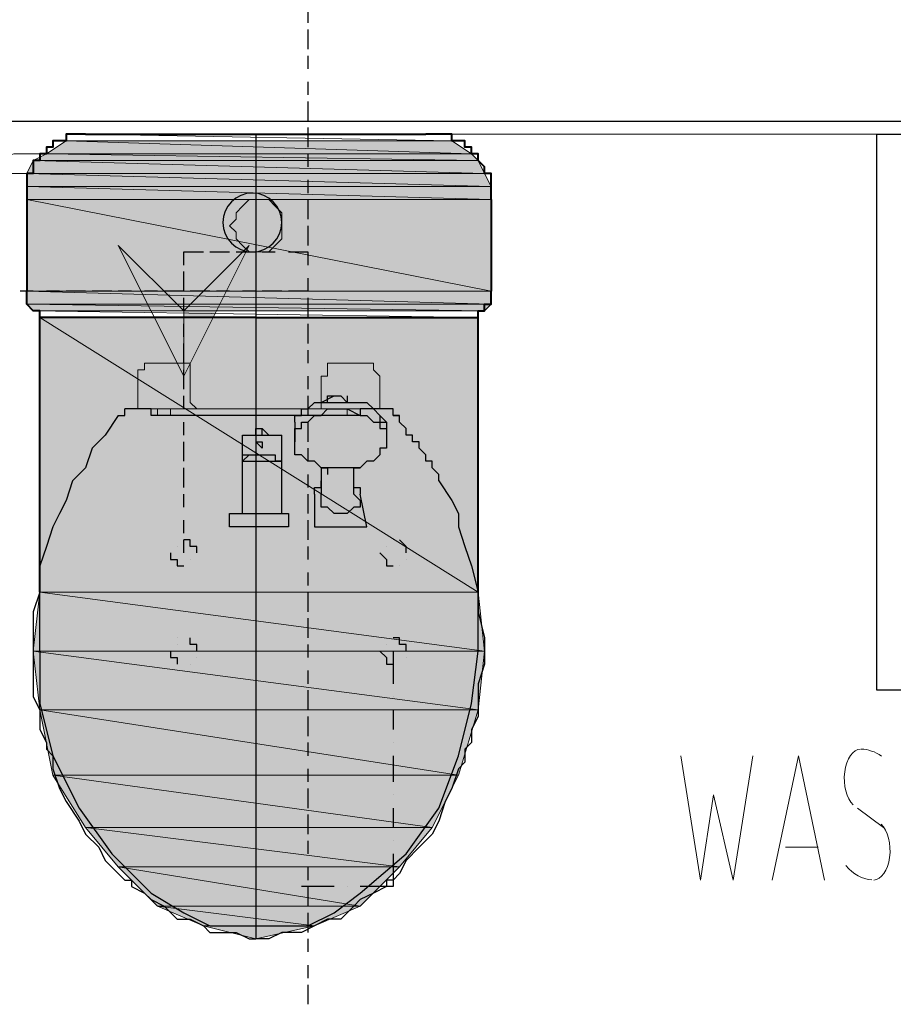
# Model space of a CAD drawing. Header units: millimetres. Extents: x 0 to 420, y 0 to 297.
# Tile 35 of 88: x 171.45 to 177.1, y 155.15 to 161.52. Entities that reach past the tile are written whole.
import ezdxf

# ---------------------------------------------------------------- set-up
doc = ezdxf.new("R2010")
doc.units = ezdxf.units.MM
doc.layers.add('FILL_000000', color=7, linetype='Continuous')
doc.layers.add('LINE_000000', color=7, linetype='Continuous')
doc.layers.add('FILL_FFFFFF', color=7, linetype='Continuous', true_color=0xffffff)
doc.layers.add('LINE_FFFFFF', color=7, linetype='Continuous', true_color=0xffffff)

msp = doc.modelspace()

# ---------------------------------------------------------------- hatches: boundary and pattern name
at = {"layer": 'FILL_000000'}
h = msp.add_hatch(color=7, dxfattribs=at)
h.dxf.hatch_style = 1
h.paths.add_polyline_path([(172.5083, 159.639), (172.72, 159.639), (172.9317, 160.0623), (172.5083, 159.639)])
h = msp.add_hatch(color=7, dxfattribs=at)
h.dxf.hatch_style = 1
h.paths.add_polyline_path([(172.5083, 159.2157), (172.5083, 159.639), (172.72, 159.639), (172.5083, 159.2157)])
at = {"layer": 'FILL_FFFFFF'}
h = msp.add_hatch(color=7, dxfattribs=at)
h.dxf.hatch_style = 1
h.paths.add_polyline_path([(171.7463, 160.7397), (174.371, 160.655), (171.6193, 160.655), (171.7463, 160.7397)])
h = msp.add_hatch(color=7, dxfattribs=at)
h.dxf.hatch_style = 1
h.paths.add_polyline_path([(174.244, 160.7397), (171.7463, 160.7397), (174.371, 160.655), (174.244, 160.7397)])
h = msp.add_hatch(color=7, dxfattribs=at)
h.dxf.hatch_style = 1
h.paths.add_polyline_path([(171.6193, 160.655), (174.4133, 160.6127), (171.5347, 160.6127), (171.6193, 160.655)])
h = msp.add_hatch(color=7, dxfattribs=at)
h.dxf.hatch_style = 1
h.paths.add_polyline_path([(174.371, 160.655), (171.6193, 160.655), (174.4133, 160.6127), (174.371, 160.655)])
h = msp.add_hatch(color=7, dxfattribs=at)
h.dxf.hatch_style = 1
h.paths.add_polyline_path([(171.5347, 160.6127), (174.4557, 160.528), (171.4923, 160.528), (171.5347, 160.6127)])
h = msp.add_hatch(color=7, dxfattribs=at)
h.dxf.hatch_style = 1
h.paths.add_polyline_path([(174.4133, 160.6127), (171.5347, 160.6127), (174.4557, 160.528), (174.4133, 160.6127)])
h = msp.add_hatch(color=7, dxfattribs=at)
h.dxf.hatch_style = 1
h.paths.add_polyline_path([(174.4557, 160.528), (171.4923, 160.528), (174.498, 160.4433), (174.4557, 160.528)])
h = msp.add_hatch(color=7, dxfattribs=at)
h.dxf.hatch_style = 1
h.paths.add_polyline_path([(171.4923, 160.528), (174.498, 160.4433), (171.4923, 160.4433), (171.4923, 160.528)])
h = msp.add_hatch(color=7, dxfattribs=at)
h.dxf.hatch_style = 1
h.paths.add_polyline_path([(174.498, 160.4433), (171.4923, 160.4433), (174.498, 160.3587), (174.498, 160.4433)])
h = msp.add_hatch(color=7, dxfattribs=at)
h.dxf.hatch_style = 1
h.paths.add_polyline_path([(171.4923, 160.4433), (174.498, 160.3587), (171.4923, 160.3587), (171.4923, 160.4433)])
h = msp.add_hatch(color=7, dxfattribs=at)
h.dxf.hatch_style = 1
h.paths.add_polyline_path([(174.498, 160.3587), (171.4923, 160.3587), (174.498, 159.766), (174.498, 160.3587)])
h = msp.add_hatch(color=7, dxfattribs=at)
h.dxf.hatch_style = 1
h.paths.add_polyline_path([(171.4923, 160.3587), (174.498, 159.766), (171.4923, 159.766), (171.4923, 160.3587)])
h = msp.add_hatch(color=7, dxfattribs=at)
h.dxf.hatch_style = 1
h.paths.add_polyline_path([(174.498, 159.766), (171.4923, 159.766), (174.498, 159.6813), (174.498, 159.766)])
h = msp.add_hatch(color=7, dxfattribs=at)
h.dxf.hatch_style = 1
h.paths.add_polyline_path([(171.4923, 159.766), (174.498, 159.6813), (171.4923, 159.6813), (171.4923, 159.766)])
h = msp.add_hatch(color=7, dxfattribs=at)
h.dxf.hatch_style = 1
h.paths.add_polyline_path([(174.498, 159.6813), (171.4923, 159.6813), (174.4557, 159.639), (174.498, 159.6813)])
h = msp.add_hatch(color=7, dxfattribs=at)
h.dxf.hatch_style = 1
h.paths.add_polyline_path([(171.4923, 159.6813), (174.4557, 159.639), (171.5347, 159.639), (171.4923, 159.6813)])
h = msp.add_hatch(color=7, dxfattribs=at)
h.dxf.hatch_style = 1
h.paths.add_polyline_path([(171.577, 157.8187), (174.4133, 157.8187), (171.577, 159.5967), (171.577, 157.8187)])
h = msp.add_hatch(color=7, dxfattribs=at)
h.dxf.hatch_style = 1
h.paths.add_polyline_path([(174.4133, 157.8187), (171.577, 159.5967), (174.4133, 159.5967), (174.4133, 157.8187)])
h = msp.add_hatch(color=7, dxfattribs=at)
h.dxf.hatch_style = 1
h.paths.add_polyline_path([(171.5347, 157.4377), (174.4557, 157.4377), (171.577, 157.8187), (171.5347, 157.4377)])
h = msp.add_hatch(color=7, dxfattribs=at)
h.dxf.hatch_style = 1
h.paths.add_polyline_path([(174.4557, 157.4377), (171.577, 157.8187), (174.4133, 157.8187), (174.4557, 157.4377)])
h = msp.add_hatch(color=7, dxfattribs=at)
h.dxf.hatch_style = 1
h.paths.add_polyline_path([(171.577, 157.0567), (174.4133, 157.0567), (171.5347, 157.4377), (171.577, 157.0567)])
h = msp.add_hatch(color=7, dxfattribs=at)
h.dxf.hatch_style = 1
h.paths.add_polyline_path([(174.4133, 157.0567), (171.5347, 157.4377), (174.4557, 157.4377), (174.4133, 157.0567)])
h = msp.add_hatch(color=7, dxfattribs=at)
h.dxf.hatch_style = 1
h.paths.add_polyline_path([(171.6617, 156.6333), (174.2863, 156.6333), (171.577, 157.0567), (171.6617, 156.6333)])
h = msp.add_hatch(color=7, dxfattribs=at)
h.dxf.hatch_style = 1
h.paths.add_polyline_path([(174.2863, 156.6333), (171.577, 157.0567), (174.4133, 157.0567), (174.2863, 156.6333)])
h = msp.add_hatch(color=7, dxfattribs=at)
h.dxf.hatch_style = 1
h.paths.add_polyline_path([(171.8733, 156.2947), (174.117, 156.2947), (171.6617, 156.6333), (171.8733, 156.2947)])
h = msp.add_hatch(color=7, dxfattribs=at)
h.dxf.hatch_style = 1
h.paths.add_polyline_path([(174.117, 156.2947), (171.6617, 156.6333), (174.2863, 156.6333), (174.117, 156.2947)])
h = msp.add_hatch(color=7, dxfattribs=at)
h.dxf.hatch_style = 1
h.paths.add_polyline_path([(172.085, 156.0407), (173.9053, 156.0407), (171.8733, 156.2947), (172.085, 156.0407)])
h = msp.add_hatch(color=7, dxfattribs=at)
h.dxf.hatch_style = 1
h.paths.add_polyline_path([(173.9053, 156.0407), (171.8733, 156.2947), (174.117, 156.2947), (173.9053, 156.0407)])
h = msp.add_hatch(color=7, dxfattribs=at)
h.dxf.hatch_style = 1
h.paths.add_polyline_path([(172.339, 155.7867), (173.6513, 155.7867), (172.085, 156.0407), (172.339, 155.7867)])
h = msp.add_hatch(color=7, dxfattribs=at)
h.dxf.hatch_style = 1
h.paths.add_polyline_path([(173.6513, 155.7867), (172.085, 156.0407), (173.9053, 156.0407), (173.6513, 155.7867)])
h = msp.add_hatch(color=7, dxfattribs=at)
h.dxf.hatch_style = 1
h.paths.add_polyline_path([(172.6353, 155.6597), (173.355, 155.6597), (172.339, 155.7867), (172.6353, 155.6597)])
h = msp.add_hatch(color=7, dxfattribs=at)
h.dxf.hatch_style = 1
h.paths.add_polyline_path([(173.355, 155.6597), (172.339, 155.7867), (173.6513, 155.7867), (173.355, 155.6597)])
h = msp.add_hatch(color=7, dxfattribs=at)
h.dxf.hatch_style = 1
h.paths.add_polyline_path([(172.974, 155.575), (172.6353, 155.6597), (173.355, 155.6597), (172.974, 155.575)])

# ---------------------------------------------------------------- linework, layer by layer
at = {"layer": 'LINE_000000', "lineweight": 25}
for p, q in [((173.3127, 161.6287), (173.3127, 161.5017)), ((173.3127, 161.4593), (173.3127, 161.3323)), ((173.3127, 161.29), (173.3127, 161.2053)), ((173.3127, 161.1207), (173.3127, 161.036)), ((173.3127, 160.9937), (173.3127, 160.8667)), ((173.3127, 160.8243), (173.3127, 160.6973)), ((172.974, 160.782), (172.974, 155.575)), ((173.3127, 160.655), (173.3127, 160.5703)), ((173.3127, 160.4857), (173.3127, 160.401)), ((173.3127, 160.3587), (173.3127, 160.2317)), ((173.3127, 160.1893), (173.3127, 160.0623)), ((172.6777, 160.02), (172.8047, 160.02)), ((172.847, 160.02), (172.974, 160.02)), ((173.0163, 160.02), (173.101, 160.02)), ((173.1857, 160.02), (173.3127, 160.02)), ((173.3127, 160.02), (173.3127, 159.9353)), ((172.5083, 159.766), (172.5083, 159.893)), ((173.3127, 159.8507), (173.3127, 159.766)), ((171.5347, 159.766), (171.45, 159.766)), ((171.704, 159.766), (171.6193, 159.766)), ((171.8733, 159.766), (171.7463, 159.766)), ((172.0427, 159.766), (171.9157, 159.766)), ((172.1697, 159.766), (172.085, 159.766)), ((172.339, 159.766), (172.2543, 159.766)), ((172.5083, 159.766), (172.3813, 159.766)), ((172.6777, 159.766), (172.5507, 159.766)), ((172.8047, 159.766), (172.72, 159.766)), ((172.974, 159.766), (172.8893, 159.766)), ((173.1433, 159.766), (173.0163, 159.766)), ((173.3127, 159.766), (173.1857, 159.766)), ((172.5083, 159.639), (172.5083, 159.7237)), ((173.3127, 159.7237), (173.3127, 159.5967)), ((172.5083, 159.4697), (172.5083, 159.5543)), ((173.3127, 159.5543), (173.3127, 159.4273)), ((172.5083, 159.3003), (172.5083, 159.4273)), ((173.3127, 159.385), (173.3127, 159.3003)), ((172.5083, 159.131), (172.5083, 159.258)), ((173.3127, 159.2157), (173.3127, 159.131)), ((172.5083, 159.004), (172.5083, 159.0887)), ((173.3127, 159.0887), (173.3127, 158.9617)), ((173.5243, 159.0887), (173.5243, 159.0887)), ((173.5667, 159.0887), (173.5667, 159.0887)), ((173.5667, 159.0887), (173.5667, 159.0463)), ((172.085, 158.9617), (172.1273, 158.9617)), ((172.1697, 159.004), (172.1273, 159.004)), ((172.1273, 158.9617), (172.1273, 158.9617)), ((172.1273, 158.9617), (172.1273, 158.9617)), ((172.2967, 159.004), (172.1697, 159.004)), ((172.2967, 158.9617), (172.2967, 159.004)), ((172.2967, 159.004), (172.2967, 159.004)), ((173.8207, 159.004), (173.6513, 159.004)), ((173.8207, 159.004), (173.8207, 159.004)), ((173.863, 158.9617), (173.9053, 158.9617)), ((173.9053, 158.9617), (173.9053, 158.9617)), ((172.5083, 158.8347), (172.5083, 158.9193)), ((173.228, 158.9193), (173.228, 158.9193)), ((173.228, 158.9193), (173.228, 158.9193)), ((173.228, 158.9193), (173.228, 158.7923)), ((173.3127, 158.9193), (173.3127, 158.7923)), ((173.8207, 158.9193), (173.8207, 158.7923)), ((172.8893, 158.8347), (172.8893, 158.8347)), ((172.974, 158.877), (172.974, 158.8347)), ((172.974, 158.877), (172.974, 158.877)), ((172.974, 158.8347), (172.974, 158.877)), ((172.974, 158.877), (172.974, 158.877)), ((172.974, 158.877), (173.0163, 158.877)), ((172.974, 158.8347), (172.974, 158.8347)), ((173.0163, 158.8347), (173.0163, 158.877)), ((173.0163, 158.877), (173.0163, 158.877)), ((173.0163, 158.877), (173.0587, 158.8347)), ((173.0163, 158.877), (173.0163, 158.877)), ((173.0163, 158.8347), (173.0163, 158.8347)), ((172.5083, 158.6653), (172.5083, 158.7923)), ((173.8207, 158.7923), (173.8207, 158.7923)), ((172.8893, 158.6653), (172.9317, 158.7077)), ((172.8893, 158.6653), (172.9317, 158.7077)), ((173.0163, 158.75), (173.0163, 158.75)), ((173.0163, 158.75), (173.0163, 158.75)), ((173.0163, 158.75), (173.0163, 158.75)), ((173.0163, 158.75), (173.0163, 158.75)), ((173.101, 158.7077), (173.101, 158.6653)), ((173.101, 158.7077), (173.101, 158.6653)), ((173.3127, 158.75), (173.3127, 158.6653)), ((172.8893, 158.6653), (172.8893, 158.6653)), ((172.8893, 158.6653), (172.8893, 158.6653)), ((172.8893, 158.6653), (172.8893, 158.6653)), ((172.8893, 158.6653), (172.8893, 158.6653)), ((172.8893, 158.6653), (172.8893, 158.6653)), ((172.8893, 158.6653), (172.8893, 158.6653)), ((172.8893, 158.6653), (172.8893, 158.6653)), ((173.101, 158.6653), (173.101, 158.6653)), ((173.101, 158.6653), (173.101, 158.6653)), ((173.101, 158.6653), (173.101, 158.6653)), ((173.101, 158.6653), (173.101, 158.6653)), ((173.1433, 158.6653), (173.101, 158.6653)), ((173.1433, 158.6653), (173.1433, 158.6653)), ((173.1433, 158.6653), (173.1433, 158.6653)), ((173.1433, 158.6653), (173.1433, 158.6653)), ((172.5083, 158.496), (172.5083, 158.623)), ((173.3127, 158.5807), (173.3127, 158.496)), ((173.3973, 158.623), (173.3973, 158.623)), ((173.609, 158.5807), (173.609, 158.623)), ((173.609, 158.623), (173.609, 158.623)), ((173.609, 158.623), (173.6513, 158.623)), ((172.5083, 158.369), (172.5083, 158.4537)), ((173.3127, 158.4537), (173.3127, 158.3267)), ((172.8047, 158.3267), (172.8047, 158.3267)), ((172.8893, 158.3267), (172.8893, 158.3267)), ((173.1857, 158.3267), (173.1857, 158.3267)), ((173.3973, 158.369), (173.3973, 158.369)), ((173.609, 158.369), (173.609, 158.369)), ((173.6513, 158.369), (173.609, 158.369)), ((173.6513, 158.369), (173.6513, 158.369)), ((172.5083, 158.1997), (172.5083, 158.2843)), ((173.3127, 158.2843), (173.3127, 158.1573)), ((172.8047, 158.242), (172.8047, 158.242)), ((173.1857, 158.242), (173.1857, 158.242)), ((173.6937, 158.242), (173.6937, 158.242)), ((172.5083, 158.0727), (172.5083, 158.1573)), ((173.863, 158.1573), (173.863, 158.1573)), ((172.466, 158.115), (172.466, 158.115)), ((172.593, 158.0727), (172.593, 158.0727)), ((173.3127, 158.115), (173.3127, 158.0303)), ((173.8207, 158.115), (173.8207, 158.115)), ((173.9477, 158.0727), (173.9477, 158.0727)), ((172.5507, 158.0303), (172.5507, 158.0303)), ((173.9477, 158.0303), (173.9477, 158.0303)), ((173.3127, 157.9457), (173.3127, 157.861)), ((173.9053, 157.988), (173.9053, 157.988)), ((171.577, 157.4377), (171.577, 157.8187)), ((173.3127, 157.8187), (173.3127, 157.6917)), ((173.3127, 157.6493), (173.3127, 157.5223)), ((172.466, 157.5223), (172.466, 157.5223)), ((171.577, 157.4377), (171.577, 157.099)), ((172.466, 157.48), (172.466, 157.48)), ((172.593, 157.4377), (172.593, 157.4377)), ((173.3127, 157.48), (173.3127, 157.3953)), ((173.8207, 157.48), (173.8207, 157.48)), ((173.863, 157.4377), (173.863, 157.226)), ((173.9477, 157.4377), (173.9477, 157.4377)), ((172.593, 157.3953), (172.593, 157.3953)), ((173.9477, 157.3953), (173.9477, 157.3953)), ((172.5507, 157.353), (172.5507, 157.353)), ((173.3127, 157.3107), (173.3127, 157.226)), ((173.3127, 157.1837), (173.3127, 157.0567)), ((173.863, 157.1413), (173.863, 157.1413)), ((173.863, 157.0567), (173.863, 156.9297)), ((173.3127, 157.0143), (173.3127, 156.8873)), ((173.3127, 156.845), (173.3127, 156.7603)), ((173.863, 156.845), (173.863, 156.845)), ((173.863, 156.7603), (173.863, 156.591)), ((173.3127, 156.6757), (173.3127, 156.591)), ((173.3127, 156.5487), (173.3127, 156.4217)), ((173.863, 156.5063), (173.863, 156.5063)), ((173.863, 156.4217), (173.863, 156.2947)), ((173.3127, 156.3793), (173.3127, 156.2523)), ((173.3127, 156.21), (173.3127, 156.1253)), ((173.863, 156.21), (173.863, 156.21)), ((173.3127, 156.0407), (173.3127, 155.956)), ((173.482, 155.9137), (173.2703, 155.9137)), ((173.3127, 155.9137), (173.3127, 155.7867)), ((173.5667, 155.9137), (173.5667, 155.9137)), ((173.3127, 155.7443), (173.3127, 155.6173)), ((173.3127, 155.575), (173.3127, 155.4903)), ((173.3127, 155.4057), (173.3127, 155.321)), ((173.3127, 155.2787), (173.3127, 155.1517))]:
    msp.add_line(p, q, dxfattribs=at)
at = {"layer": 'LINE_000000', "lineweight": 40}
for p, q in [((171.8733, 160.782), (174.0747, 160.782)), ((171.4923, 160.3587), (171.4923, 159.766)), ((174.498, 160.3587), (174.498, 159.766)), ((171.577, 157.8187), (171.577, 159.5967)), ((174.4133, 157.8187), (174.4133, 159.5967))]:
    msp.add_line(p, q, dxfattribs=at)
at = {"layer": 'LINE_000000', "lineweight": 5}
msp.add_line((177.7153, 160.782), (172.1273, 160.782), dxfattribs=at)
at = {"layer": 'LINE_000000', "lineweight": 13}
for p, q in [((171.5347, 160.655), (171.577, 160.655)), ((172.466, 159.3003), (172.466, 159.3003)), ((173.6513, 159.3003), (173.6513, 159.3003)), ((173.6513, 159.3003), (173.6513, 159.3003)), ((173.3973, 159.004), (173.3973, 159.2157)), ((173.7783, 159.2157), (173.7783, 159.004)), ((172.593, 159.004), (172.5507, 159.0463)), ((173.3973, 159.0463), (173.3973, 159.004)), ((172.212, 159.004), (172.212, 159.004)), ((172.2967, 159.004), (172.339, 159.004)), ((172.339, 159.004), (172.339, 158.9617)), ((172.4237, 159.004), (172.339, 159.004)), ((172.339, 158.9617), (172.339, 158.9617)), ((172.4237, 159.004), (172.4237, 159.004)), ((172.4237, 158.9617), (172.4237, 159.004)), ((172.4237, 159.004), (172.4237, 159.004)), ((172.4237, 159.004), (172.4237, 159.004)), ((172.4237, 159.004), (172.4237, 158.9617)), ((172.4237, 159.004), (172.4237, 159.004)), ((173.3973, 159.004), (172.593, 159.004)), ((173.3973, 159.004), (173.4397, 159.004)), ((173.5243, 159.004), (173.5667, 159.004)), ((173.609, 159.004), (173.5667, 159.004)), ((173.5667, 159.004), (173.5667, 158.9617)), ((173.5667, 158.9617), (173.5667, 159.004)), ((173.5667, 159.004), (173.5667, 159.004)), ((173.609, 159.004), (173.6513, 159.004)), ((176.8687, 156.4217), (177.038, 156.2947)), ((176.6147, 156.1677), (176.403, 156.1677)), ((172.974, 155.575), (172.974, 155.575))]:
    msp.add_line(p, q, dxfattribs=at)
at = {"layer": 'LINE_000000', "lineweight": 25}
for points in [[(189.0607, 160.8667), (189.0607, 161.671), (169.5873, 161.671), (169.5873, 160.8667), (189.0607, 160.8667)], [(176.9957, 160.782), (181.7793, 160.782), (181.7793, 157.1837), (176.9957, 157.1837), (176.9957, 160.782)], [(173.1433, 160.2105), (173.1395, 160.2489), (173.1284, 160.2847), (173.1108, 160.317), (173.0875, 160.3452), (173.0594, 160.3685), (173.027, 160.386), (172.9912, 160.3971), (172.9528, 160.401), (172.9144, 160.3971), (172.8787, 160.386), (172.8463, 160.3685), (172.8181, 160.3452), (172.7949, 160.317), (172.7773, 160.2847), (172.7662, 160.2489), (172.7623, 160.2105), (172.7662, 160.1721), (172.7773, 160.1363), (172.7949, 160.104), (172.8181, 160.0758), (172.8463, 160.0525), (172.8787, 160.035), (172.9144, 160.0239), (172.9528, 160.02), (172.9912, 160.0239), (173.027, 160.035), (173.0594, 160.0525), (173.0875, 160.0758), (173.1108, 160.104), (173.1284, 160.1363), (173.1395, 160.1721), (173.1433, 160.2105)], [(173.0163, 158.75), (172.974, 158.7923), (173.0163, 158.7923), (173.0163, 158.75)], [(173.0163, 158.75), (172.974, 158.7923), (173.0163, 158.7923), (173.0163, 158.75)], [(173.0163, 158.75), (172.974, 158.7923), (173.0163, 158.7923), (173.0163, 158.75)], [(173.1857, 158.242), (172.8047, 158.242), (172.8047, 158.3267), (173.1857, 158.3267), (173.1857, 158.242)]]:
    msp.add_lwpolyline(points, close=True, dxfattribs=at)
at = {"layer": 'LINE_000000', "lineweight": 40}
for points in [[(171.8733, 160.782), (171.831, 160.782), (171.7887, 160.782), (171.7463, 160.782), (171.7463, 160.7397), (171.704, 160.7397), (171.6617, 160.7397), (171.6617, 160.6973), (171.6193, 160.6973), (171.6193, 160.655), (171.577, 160.655), (171.577, 160.6127), (171.5347, 160.6127), (171.5347, 160.5703), (171.5347, 160.528), (171.4923, 160.528), (171.4923, 160.4857), (171.4923, 160.4433), (171.4923, 160.401), (171.4923, 160.3587)], [(174.498, 160.3587), (174.498, 160.401), (174.498, 160.4433), (174.498, 160.4857), (174.498, 160.528), (174.4557, 160.528), (174.4557, 160.5703), (174.4133, 160.6127), (174.4133, 160.655), (174.371, 160.655), (174.371, 160.6973), (174.3287, 160.6973), (174.3287, 160.7397), (174.2863, 160.7397), (174.244, 160.7397), (174.244, 160.782), (174.2017, 160.782), (174.1593, 160.782), (174.117, 160.782), (174.0747, 160.782)], [(172.974, 159.5967), (171.6617, 159.5967), (171.6193, 159.5967), (171.577, 159.5967), (171.577, 159.639), (171.5347, 159.639), (171.4923, 159.6813), (171.4923, 159.7237), (171.4923, 159.766)], [(172.974, 159.5967), (174.3287, 159.5967), (174.371, 159.5967), (174.4133, 159.5967), (174.4133, 159.639), (174.4557, 159.639), (174.4557, 159.6813), (174.498, 159.6813), (174.498, 159.7237), (174.498, 159.766)]]:
    msp.add_lwpolyline(points, dxfattribs=at)
at = {"layer": 'LINE_000000', "lineweight": 13}
for points in [[(171.196, 160.6127), (171.2807, 160.6127), (171.4077, 160.655), (171.4923, 160.655), (171.5347, 160.655)], [(171.196, 160.528), (171.323, 160.528), (171.4077, 160.528), (171.4923, 160.528), (171.5347, 160.528)], [(172.466, 159.3003), (172.466, 159.3003), (172.339, 159.3003), (172.2967, 159.3003), (172.2543, 159.3003), (172.2543, 159.258), (172.212, 159.258), (172.212, 159.2157)], [(172.5507, 159.0463), (172.5507, 159.2157), (172.5507, 159.258), (172.5507, 159.3003), (172.5083, 159.3003), (172.466, 159.3003)], [(173.5243, 159.3003), (173.482, 159.3003), (173.4397, 159.3003), (173.4397, 159.258), (173.4397, 159.2157), (173.3973, 159.2157)], [(173.5243, 159.3003), (173.5243, 159.3003), (173.6513, 159.3003), (173.6937, 159.3003), (173.736, 159.3003), (173.736, 159.258), (173.7783, 159.2157)], [(172.212, 159.004), (172.212, 159.004), (172.212, 159.2157)], [(173.5667, 159.004), (173.5667, 159.004), (173.5243, 159.004), (172.4237, 159.004)], [(172.4237, 158.9617), (172.466, 158.9617), (173.5243, 158.9617), (173.5667, 158.9617)], [(173.6513, 158.9617), (173.6513, 159.004), (173.609, 159.004)], [(176.8894, 156.8027), (176.8714, 156.7998), (176.8543, 156.7916), (176.8384, 156.7787), (176.824, 156.7613), (176.8114, 156.74), (176.8008, 156.715), (176.7925, 156.6869), (176.7869, 156.6561), (176.7842, 156.6239), (176.7846, 156.5921), (176.7879, 156.5613), (176.7938, 156.532), (176.8024, 156.5048), (176.8134, 156.4804), (176.8266, 156.4594), (176.842, 156.4423)], [(177.0252, 156.7576), (177.0094, 156.7678), (176.9933, 156.7768), (176.9769, 156.7844), (176.9604, 156.7907), (176.9438, 156.7957), (176.927, 156.7994), (176.9101, 156.8017), (176.8931, 156.8026)], [(175.7257, 156.7603), (175.8527, 155.956), (175.9373, 156.5063), (176.0643, 155.956), (176.1913, 156.7603)], [(176.3183, 155.956), (176.4877, 156.7603), (176.657, 155.956)], [(176.975, 155.956), (176.9929, 155.9589), (177.01, 155.967), (177.0259, 155.98), (177.0403, 155.9973), (177.053, 156.0187), (177.0636, 156.0436), (177.0718, 156.0717), (177.0775, 156.1026), (177.0801, 156.1347), (177.0798, 156.1665), (177.0765, 156.1974), (177.0705, 156.2267), (177.0619, 156.2538), (177.051, 156.2782), (177.0377, 156.2993), (177.0224, 156.3164)], [(176.7944, 156.0494), (176.8133, 156.0293), (176.8329, 156.0115), (176.8532, 155.9961), (176.8741, 155.9832), (176.8955, 155.9727), (176.9172, 155.9647), (176.9394, 155.9592), (176.9617, 155.9564)]]:
    msp.add_lwpolyline(points, dxfattribs=at)
for points in [[(172.974, 160.02), (173.0163, 160.02), (173.0587, 160.02), (173.101, 160.0623), (173.1433, 160.1047), (173.1433, 160.147), (173.1433, 160.1893), (173.1433, 160.2317), (173.1433, 160.274), (173.101, 160.3163), (173.0587, 160.3587), (173.0163, 160.3587), (172.974, 160.3587), (172.9317, 160.3587), (172.8893, 160.3163), (172.847, 160.274), (172.847, 160.2317), (172.8047, 160.1893), (172.847, 160.147), (172.847, 160.1047), (172.8893, 160.0623), (172.9317, 160.02), (172.974, 160.02)], [(172.085, 160.0623), (172.5083, 159.639), (172.9317, 160.0623), (172.5083, 159.2157), (172.085, 160.0623)]]:
    msp.add_lwpolyline(points, close=True, dxfattribs=at)
at = {"layer": 'LINE_000000', "lineweight": 0}
for points in [[(172.5083, 159.639), (172.72, 159.639), (172.9317, 160.0623), (172.5083, 159.639)], [(172.5083, 159.2157), (172.5083, 159.639), (172.72, 159.639), (172.5083, 159.2157)]]:
    msp.add_lwpolyline(points, close=True, dxfattribs=at)
at = {"layer": 'LINE_000000', "lineweight": 25}
for points in [[(172.5083, 159.9353), (172.5083, 160.02), (172.6353, 160.02)], [(173.228, 158.9193), (173.228, 158.9617), (173.2703, 158.9617), (173.2703, 159.004), (173.3127, 159.004), (173.355, 159.0463), (173.3973, 159.0463), (173.482, 159.0887), (173.5243, 159.0887), (173.5667, 159.0463), (173.609, 159.0463), (173.6937, 159.0463), (173.736, 159.004), (173.7783, 158.9617), (173.8207, 158.9193)], [(173.4397, 159.0463), (173.4397, 159.0887), (173.482, 159.0887)], [(173.228, 158.9193), (173.228, 158.9617), (173.2703, 158.9617), (173.2703, 159.004), (173.3127, 159.004), (173.355, 159.0463), (173.3973, 159.0463), (173.482, 159.0463), (173.5243, 159.0463), (173.5667, 159.0463), (173.6513, 159.0463), (173.6937, 159.0463), (173.736, 159.004), (173.7783, 158.9617), (173.7783, 158.9193), (173.8207, 158.9193)], [(172.085, 158.9617), (172.0003, 158.8347), (171.9157, 158.75), (171.8733, 158.623), (171.7887, 158.5383), (171.7463, 158.4113), (171.704, 158.3267), (171.6617, 158.242), (171.6193, 158.115), (171.577, 157.988), (171.577, 157.8187), (171.5347, 157.6917), (171.5347, 157.5223), (171.5347, 157.353), (171.5347, 157.226), (171.5347, 157.1413), (171.577, 157.0567), (171.577, 157.0143), (171.577, 156.9297), (171.6193, 156.845), (171.6193, 156.8027), (171.6617, 156.7603), (171.6617, 156.718), (171.6617, 156.6757), (171.704, 156.5487), (171.7463, 156.464), (171.831, 156.337), (171.8733, 156.2523), (171.958, 156.1677), (172.0003, 156.083), (172.085, 155.9983), (172.1273, 155.956), (172.1697, 155.956), (172.1697, 155.9137), (172.2543, 155.8713), (172.2967, 155.829), (172.3813, 155.7867), (172.466, 155.702), (172.5083, 155.702), (172.5507, 155.702), (172.6353, 155.6597), (172.6777, 155.6173), (172.7623, 155.6173), (172.847, 155.6173), (172.9317, 155.575), (172.974, 155.575)], [(172.1273, 158.9617), (172.1273, 158.9617), (172.1273, 159.004)], [(173.6513, 158.9617), (173.609, 158.9617), (173.3127, 158.9617), (172.974, 158.9617), (172.6353, 158.9617), (172.466, 158.9617), (172.4237, 158.9617), (172.3813, 158.9617), (172.339, 158.9617), (172.2967, 158.9617)], [(173.228, 158.7923), (173.228, 158.8347), (173.228, 158.877), (173.2703, 158.877), (173.2703, 158.9193), (173.3127, 158.9193), (173.355, 158.9617), (173.3973, 158.9617), (173.4397, 159.004), (173.5243, 159.004), (173.5667, 159.004), (173.6513, 158.9617), (173.6937, 158.9617), (173.736, 158.9193), (173.7783, 158.9193), (173.7783, 158.877), (173.8207, 158.877), (173.8207, 158.8347), (173.8207, 158.7923)], [(173.6513, 159.004), (173.6513, 159.004), (173.6513, 158.9617)], [(174.1593, 158.5383), (174.1593, 158.5807), (174.117, 158.623), (174.117, 158.6653), (174.0747, 158.6653), (174.0747, 158.7077), (174.0323, 158.75), (174.0323, 158.7923), (173.99, 158.7923), (173.99, 158.8347), (173.9477, 158.8347), (173.9477, 158.877), (173.9053, 158.9193), (173.9053, 158.9617), (173.863, 158.9617), (173.863, 159.004), (173.8207, 159.004)], [(172.8893, 158.8347), (173.0163, 158.8347), (173.101, 158.8347), (173.1433, 158.8347)], [(172.8893, 158.6653), (172.8893, 158.75), (172.8893, 158.8347)], [(173.1433, 158.6653), (173.1433, 158.75), (173.1433, 158.8347)], [(173.8207, 158.7923), (173.8207, 158.75), (173.7783, 158.75), (173.7783, 158.7077), (173.736, 158.6653), (173.6937, 158.6653), (173.6513, 158.623), (173.5667, 158.623), (173.5243, 158.623), (173.4397, 158.623), (173.3973, 158.623), (173.355, 158.6653), (173.3127, 158.6653), (173.2703, 158.7077), (173.228, 158.7077), (173.228, 158.75), (173.228, 158.7923)], [(172.8893, 158.6653), (172.8893, 158.7077), (172.9317, 158.7077), (172.974, 158.7077), (173.0163, 158.7077), (173.0587, 158.7077), (173.101, 158.7077), (173.101, 158.6653), (173.1433, 158.6653)], [(172.8893, 158.6653), (172.9317, 158.7077), (172.974, 158.7077), (173.0163, 158.7077), (173.0587, 158.7077), (173.101, 158.7077), (173.101, 158.6653)], [(172.8893, 158.3267), (172.8893, 158.6653), (173.1433, 158.6653)], [(173.101, 158.3267), (173.1433, 158.3267), (173.1433, 158.6653)], [(173.3973, 158.623), (173.4397, 158.623), (173.4397, 158.5807)], [(173.3973, 158.623), (173.3973, 158.5383), (173.3973, 158.4537)], [(173.609, 158.4537), (173.609, 158.5383), (173.609, 158.623)], [(174.1593, 158.5383), (174.244, 158.4113), (174.2863, 158.3267), (174.2863, 158.242), (174.3287, 158.115), (174.371, 157.988), (174.4133, 157.8187), (174.4133, 157.6917), (174.4557, 157.5223), (174.4557, 157.353), (174.4133, 157.226), (174.4133, 157.1413), (174.4133, 157.0567), (174.4133, 157.0143), (174.371, 156.9297), (174.371, 156.845), (174.3287, 156.8027), (174.3287, 156.7603), (174.3287, 156.718), (174.2863, 156.6757), (174.244, 156.5487), (174.2017, 156.464), (174.1593, 156.337), (174.117, 156.2523), (174.0323, 156.1677), (173.9477, 156.083), (173.9053, 155.9983), (173.863, 155.956), (173.8207, 155.956), (173.8207, 155.9137), (173.736, 155.8713), (173.6513, 155.829), (173.609, 155.7867), (173.5243, 155.702), (173.482, 155.702), (173.4397, 155.702), (173.355, 155.6597), (173.2703, 155.6173), (173.228, 155.6173), (173.1433, 155.6173), (173.0587, 155.575), (172.974, 155.575)], [(173.355, 158.4537), (173.355, 158.496), (173.3973, 158.496), (173.3973, 158.5383)], [(173.355, 158.4537), (173.355, 158.242), (173.6937, 158.242), (173.6513, 158.4537)], [(173.3973, 158.369), (173.3973, 158.4113), (173.3973, 158.4537)], [(173.609, 158.496), (173.6513, 158.496), (173.6513, 158.4537)], [(173.609, 158.4537), (173.6513, 158.4113), (173.6513, 158.369)], [(173.609, 158.369), (173.5667, 158.3267), (173.5243, 158.3267), (173.482, 158.3267), (173.4397, 158.369), (173.3973, 158.369)], [(172.593, 158.0727), (172.593, 158.115), (172.5507, 158.115), (172.5507, 158.1573), (172.5083, 158.1573)], [(173.9477, 158.0727), (173.9477, 158.115), (173.9053, 158.1573)], [(172.4237, 158.0727), (172.4237, 158.0303), (172.466, 158.0303), (172.466, 157.988), (172.5083, 157.988)], [(173.7783, 158.0727), (173.8207, 158.0303), (173.8207, 157.988), (173.863, 157.988)], [(174.371, 157.099), (174.4133, 157.4377), (174.4133, 157.8187)], [(172.593, 157.4377), (172.593, 157.48), (172.5507, 157.48), (172.5507, 157.5223)], [(173.9477, 157.4377), (173.9477, 157.48), (173.9053, 157.48), (173.9053, 157.5223), (173.863, 157.5223)], [(172.4237, 157.4377), (172.4237, 157.3953), (172.466, 157.3953), (172.466, 157.353)], [(173.7783, 157.4377), (173.8207, 157.3953), (173.8207, 157.353), (173.863, 157.353)], [(171.577, 157.099), (171.6617, 156.7603), (171.831, 156.4217), (172.0427, 156.1253), (172.2967, 155.8713), (172.5083, 155.7443), (172.6777, 155.6597), (172.8893, 155.6597), (173.101, 155.6597), (173.3127, 155.6597), (173.482, 155.7443), (173.6513, 155.8713), (173.9477, 156.1253), (174.1593, 156.4217), (174.2863, 156.7603), (174.371, 157.099)], [(173.863, 156.1253), (173.863, 155.9137), (173.6513, 155.9137)]]:
    msp.add_lwpolyline(points, dxfattribs=at)
at = {"layer": 'LINE_FFFFFF', "lineweight": 0}
for points in [[(171.8733, 160.782), (174.244, 160.7397), (171.7463, 160.7397)], [(174.4133, 159.5967), (171.5347, 159.639), (174.4133, 159.639)]]:
    msp.add_lwpolyline(points, dxfattribs=at)
for points in [[(171.7463, 160.7397), (174.371, 160.655), (171.6193, 160.655), (171.7463, 160.7397)], [(174.244, 160.7397), (171.7463, 160.7397), (174.371, 160.655), (174.244, 160.7397)], [(171.6193, 160.655), (174.4133, 160.6127), (171.5347, 160.6127), (171.6193, 160.655)], [(174.371, 160.655), (171.6193, 160.655), (174.4133, 160.6127), (174.371, 160.655)], [(171.5347, 160.6127), (174.4557, 160.528), (171.4923, 160.528), (171.5347, 160.6127)], [(174.4133, 160.6127), (171.5347, 160.6127), (174.4557, 160.528), (174.4133, 160.6127)], [(174.4557, 160.528), (171.4923, 160.528), (174.498, 160.4433), (174.4557, 160.528)], [(171.4923, 160.528), (174.498, 160.4433), (171.4923, 160.4433), (171.4923, 160.528)], [(174.498, 160.4433), (171.4923, 160.4433), (174.498, 160.3587), (174.498, 160.4433)], [(171.4923, 160.4433), (174.498, 160.3587), (171.4923, 160.3587), (171.4923, 160.4433)], [(174.498, 160.3587), (171.4923, 160.3587), (174.498, 159.766), (174.498, 160.3587)], [(171.4923, 160.3587), (174.498, 159.766), (171.4923, 159.766), (171.4923, 160.3587)], [(174.498, 159.766), (171.4923, 159.766), (174.498, 159.6813), (174.498, 159.766)], [(171.4923, 159.766), (174.498, 159.6813), (171.4923, 159.6813), (171.4923, 159.766)], [(174.498, 159.6813), (171.4923, 159.6813), (174.4557, 159.639), (174.498, 159.6813)], [(171.4923, 159.6813), (174.4557, 159.639), (171.5347, 159.639), (171.4923, 159.6813)], [(171.577, 157.8187), (174.4133, 157.8187), (171.577, 159.5967), (171.577, 157.8187)], [(174.4133, 157.8187), (171.577, 159.5967), (174.4133, 159.5967), (174.4133, 157.8187)], [(171.5347, 157.4377), (174.4557, 157.4377), (171.577, 157.8187), (171.5347, 157.4377)], [(174.4557, 157.4377), (171.577, 157.8187), (174.4133, 157.8187), (174.4557, 157.4377)], [(171.577, 157.0567), (174.4133, 157.0567), (171.5347, 157.4377), (171.577, 157.0567)], [(174.4133, 157.0567), (171.5347, 157.4377), (174.4557, 157.4377), (174.4133, 157.0567)], [(171.6617, 156.6333), (174.2863, 156.6333), (171.577, 157.0567), (171.6617, 156.6333)], [(174.2863, 156.6333), (171.577, 157.0567), (174.4133, 157.0567), (174.2863, 156.6333)], [(171.8733, 156.2947), (174.117, 156.2947), (171.6617, 156.6333), (171.8733, 156.2947)], [(174.117, 156.2947), (171.6617, 156.6333), (174.2863, 156.6333), (174.117, 156.2947)], [(172.085, 156.0407), (173.9053, 156.0407), (171.8733, 156.2947), (172.085, 156.0407)], [(173.9053, 156.0407), (171.8733, 156.2947), (174.117, 156.2947), (173.9053, 156.0407)], [(172.339, 155.7867), (173.6513, 155.7867), (172.085, 156.0407), (172.339, 155.7867)], [(173.6513, 155.7867), (172.085, 156.0407), (173.9053, 156.0407), (173.6513, 155.7867)], [(172.6353, 155.6597), (173.355, 155.6597), (172.339, 155.7867), (172.6353, 155.6597)], [(173.355, 155.6597), (172.339, 155.7867), (173.6513, 155.7867), (173.355, 155.6597)], [(172.974, 155.575), (172.6353, 155.6597), (173.355, 155.6597), (172.974, 155.575)]]:
    msp.add_lwpolyline(points, close=True, dxfattribs=at)

doc.saveas('drawing.dxf')
